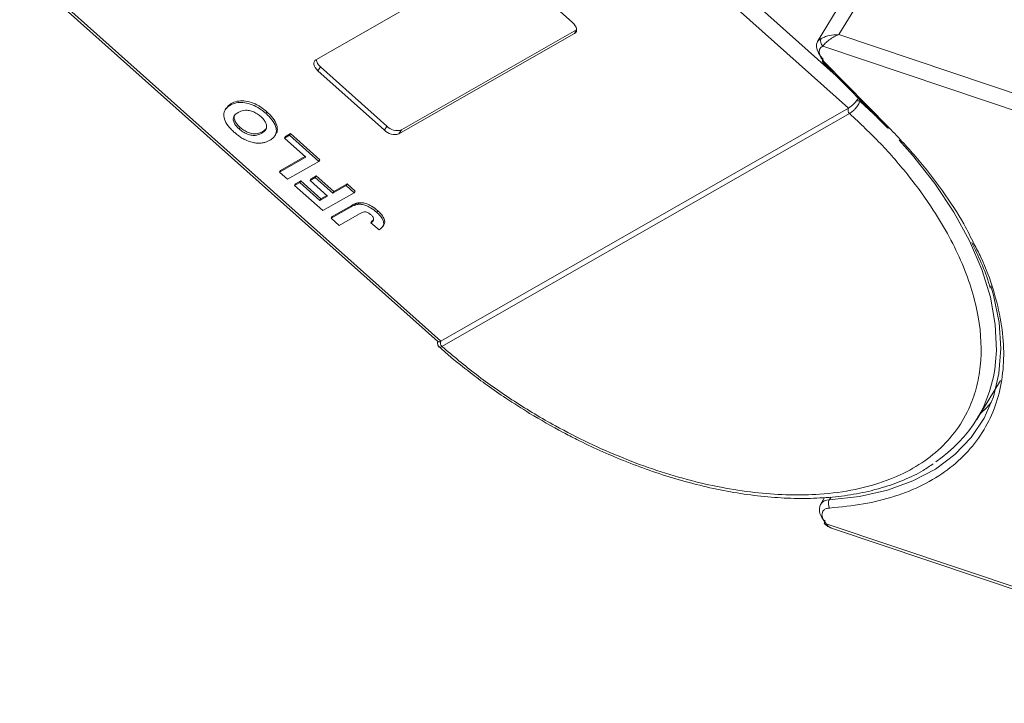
# Model space of a CAD drawing. Header units: millimetres. Extents: x 2205 to 3679, y 833 to 1866.
# Tile 37 of 86: x 3014 to 3089, y 1595 to 1647. Entities that reach past the tile are written whole.
import ezdxf

# ---------------------------------------------------------------- set-up
doc = ezdxf.new("R2010")
doc.units = ezdxf.units.MM

msp = doc.modelspace()

# ---------------------------------------------------------------- linework, layer by layer
at = {"color": 7, "linetype": 'Continuous', "lineweight": 15}
for p, q in [((3076.197, 1642.641), (3047.722, 1668.063)), ((3046.157, 1667.809), (3077.13, 1640.157)), ((3036.363, 1643.858), (3049.806, 1651.544)), ((3045.922, 1622.316), (3013.688, 1651.094)), ((3013.713, 1650.839), (3045.71, 1622.274)), ((3050.922, 1651.25), (3056.01, 1646.709)), ((3076.404, 1645.789), (3078.085, 1648.551)), ((3076.638, 1648.324), (3074.771, 1645.255)), ((3056.166, 1645.866), (3042.722, 1638.181)), ((3042.909, 1638.488), (3056.326, 1646.158)), ((3056.326, 1646.13), (3056.166, 1645.866)), ((3114.299, 1633.06), (3076.404, 1645.789)), ((3075.169, 1644.903), (3113.928, 1631.884)), ((3036.706, 1643.323), (3036.519, 1643.016)), ((3036.706, 1643.323), (3041.793, 1638.781)), ((3075.146, 1643.709), (3080.131, 1638.641)), ((3075.273, 1643.711), (3080.258, 1638.643)), ((3041.606, 1638.474), (3036.519, 1643.016)), ((3029.888, 1640.503), (3029.814, 1640.38)), ((3078.002, 1640.698), (3079.411, 1639.374)), ((3029.491, 1640.144), (3029.416, 1640.021)), ((3032.545, 1639.74), (3032.62, 1639.862)), ((3045.923, 1622.317), (3077.129, 1640.157)), ((3077.221, 1639.743), (3046.015, 1621.903)), ((3077.223, 1639.744), (3077.221, 1639.743)), ((3030.484, 1638.56), (3030.559, 1638.682)), ((3041.793, 1638.781), (3041.606, 1638.474)), ((3032.214, 1638.23), (3032.289, 1638.353)), ((3033.227, 1638.042), (3033.302, 1638.165)), ((3033.953, 1637.852), (3034.353, 1638.08)), ((3034.028, 1637.974), (3033.953, 1637.852)), ((3034.028, 1637.974), (3034.428, 1638.203)), ((3034.353, 1638.08), (3034.428, 1638.203)), ((3034.353, 1638.08), (3036.595, 1636.079)), ((3034.428, 1638.203), (3036.67, 1636.201)), ((3042.909, 1638.488), (3042.722, 1638.181)), ((3035.584, 1636.396), (3033.953, 1637.852)), ((3033.658, 1635.375), (3035.529, 1636.445)), ((3033.583, 1635.252), (3035.584, 1636.396)), ((3036.595, 1636.079), (3034.195, 1634.706)), ((3036.67, 1636.201), (3036.595, 1636.079)), ((3033.658, 1635.375), (3033.583, 1635.252)), ((3034.195, 1634.706), (3033.583, 1635.252)), ((3035.988, 1634.737), (3036.388, 1634.966)), ((3036.388, 1634.966), (3036.313, 1634.843)), ((3036.388, 1634.966), (3037.733, 1633.765)), ((3034.725, 1634.233), (3035.125, 1634.462)), ((3034.799, 1634.356), (3034.725, 1634.233)), ((3036.885, 1632.304), (3034.725, 1634.233)), ((3034.799, 1634.356), (3035.199, 1634.585)), ((3035.199, 1634.585), (3035.125, 1634.462)), ((3035.125, 1634.462), (3036.674, 1633.079)), ((3035.199, 1634.585), (3036.748, 1633.202)), ((3035.913, 1634.614), (3036.313, 1634.843)), ((3035.988, 1634.737), (3035.913, 1634.614)), ((3037.258, 1633.413), (3035.913, 1634.614)), ((3036.313, 1634.843), (3037.659, 1633.642)), ((3037.659, 1633.642), (3038.674, 1634.223)), ((3037.733, 1633.765), (3038.749, 1634.345)), ((3038.674, 1634.223), (3038.749, 1634.345)), ((3038.674, 1634.223), (3039.286, 1633.677)), ((3038.749, 1634.345), (3039.36, 1633.8)), ((3036.674, 1633.079), (3037.258, 1633.413)), ((3036.748, 1633.202), (3037.204, 1633.462)), ((3039.286, 1633.677), (3036.885, 1632.304)), ((3037.733, 1633.765), (3037.659, 1633.642)), ((3039.36, 1633.8), (3039.286, 1633.677)), ((3036.748, 1633.202), (3036.674, 1633.079)), ((3037.612, 1631.845), (3039.125, 1632.71)), ((3039.125, 1632.71), (3039.051, 1632.587)), ((3039.651, 1632.909), (3039.576, 1632.786)), ((3037.537, 1631.722), (3039.051, 1632.587)), ((3039.703, 1632.064), (3038.149, 1631.176)), ((3041.099, 1632.292), (3041.025, 1632.169)), ((3037.612, 1631.845), (3037.537, 1631.722)), ((3038.149, 1631.176), (3037.537, 1631.722)), ((3040.639, 1631.486), (3040.564, 1631.363)), ((3040.564, 1631.363), (3041.207, 1630.835)), ((3041.481, 1631.08), (3041.556, 1631.203)), ((3046.015, 1621.903), (3046.014, 1621.902)), ((3086.953, 1616.312), (3088.765, 1619.289)), ((3075.306, 1610.338), (3074.984, 1609.809)), ((3075.667, 1610.152), (3075.799, 1610.369)), ((3115.769, 1594.768), (3075.439, 1608.315)), ((3075.837, 1607.992), (3115.788, 1594.573))]:
    msp.add_line(p, q, dxfattribs=at)
at = {"color": 7, "linetype": 'Continuous', "lineweight": 15, "flags": 128}
for points in [[(3056.01, 1646.709), (3056.125, 1646.592), (3056.217, 1646.47), (3056.282, 1646.347), (3056.319, 1646.227), (3056.325, 1646.114), (3056.301, 1646.015), (3056.247, 1645.931), (3056.166, 1645.866)], [(3074.771, 1645.255), (3074.879, 1645.386), (3075.049, 1645.5)], [(3075.188, 1643.911), (3074.988, 1644.142), (3074.834, 1644.38), (3074.731, 1644.616), (3074.684, 1644.843), (3074.693, 1645.052), (3074.759, 1645.235), (3074.771, 1645.255)], [(3036.519, 1643.016), (3036.404, 1643.132), (3036.312, 1643.254), (3036.246, 1643.378), (3036.21, 1643.498), (3036.203, 1643.61), (3036.228, 1643.71), (3036.282, 1643.794), (3036.363, 1643.858)], [(3075.146, 1643.709), (3075.136, 1643.725), (3075.13, 1643.758), (3075.137, 1643.801), (3075.157, 1643.853), (3075.188, 1643.911)], [(3075.273, 1643.711), (3075.224, 1643.696), (3075.183, 1643.693), (3075.154, 1643.703), (3075.146, 1643.709)], [(3080.258, 1638.643), (3080.209, 1638.628), (3080.168, 1638.625), (3080.139, 1638.635), (3080.131, 1638.641)], [(3081.014, 1637.714), (3082.036, 1636.551), (3083.734, 1634.387), (3085.193, 1632.192), (3086.398, 1629.991), (3087.336, 1627.809), (3087.995, 1625.667), (3088.37, 1623.591), (3088.456, 1621.602), (3088.399, 1620.728)], [(3088.035, 1626.556), (3088.242, 1625.833), (3088.666, 1623.742), (3088.805, 1621.734), (3088.657, 1619.829), (3088.226, 1618.048), (3087.514, 1616.409), (3086.529, 1614.93), (3085.283, 1613.627), (3083.787, 1612.513), (3082.059, 1611.6), (3080.115, 1610.897), (3077.977, 1610.413), (3075.667, 1610.152)], [(3087.23, 1616.767), (3087.721, 1617.237), (3088.068, 1617.61)], [(3075.302, 1608.324), (3075.291, 1608.34), (3075.283, 1608.376), (3075.289, 1608.42), (3075.308, 1608.473), (3075.339, 1608.531)]]:
    msp.add_lwpolyline(points, dxfattribs=at)
at = {"color": 7, "linetype": 'Continuous', "lineweight": 15}
for centre, radius, start, end in [((3075.504, 1645.281), 0.505, 154.26532, 228.37702), ((3037.218, 1643.984), 0.837, 187.61545, 232.20598), ((3077.808, 1639.988), 0.736, 74.71127, 94.5465), ((3077.44, 1640.009), 0.344, 154.50284, 230.54279), ((3077.441, 1640.01), 0.344, 154.62039, 230.5722), ((3042.586, 1639.529), 1.09, 223.32862, 287.22701), ((3042.399, 1639.222), 1.09, 223.32862, 287.22701), ((3046.232, 1622.168), 0.344, 154.38646, 230.5161), ((3046.234, 1622.169), 0.344, 154.50316, 230.54262), ((3078.144, 1621.674), 10.299, 303.41542, 354.73081), ((3075.637, 1609.362), 0.791, 87.80856, 145.60437), ((3076.221, 1609.857), 0.627, 151.98145, 211.42178), ((3076.027, 1609.41), 1.116, 159.06231, 231.94779), ((3075.378, 1608.427), 0.128, 233.17173, 298.70948)]:
    msp.add_arc(centre, radius, start, end, dxfattribs=at)
for points, knots in [([(3075.049, 1645.5), (3075.126, 1645.534), (3075.295, 1645.61), (3075.748, 1645.746), (3076.147, 1645.772), (3076.404, 1645.789)], [0, 0, 0, 0, 0.2270634, 0.5015869, 1, 1, 1, 1]), ([(3076.404, 1645.789), (3076.274, 1645.735), (3076.015, 1645.626), (3075.651, 1645.385), (3075.345, 1645.121), (3075.225, 1644.973), (3075.169, 1644.903)], [0, 0, 0, 0, 0.251519, 0.501784, 0.765632, 1, 1, 1, 1]), ([(3030.092, 1638.324), (3030.009, 1638.401), (3029.759, 1638.634), (3029.436, 1639.059), (3029.277, 1639.544), (3029.345, 1639.981), (3029.574, 1640.234), (3029.767, 1640.352), (3029.814, 1640.38)], [0, 0, 0, 0, 0.101398, 0.306996, 0.506144, 0.685262, 0.924557, 1, 1, 1, 1]), ([(3029.511, 1640.13), (3029.58, 1640.233), (3029.678, 1640.379), (3029.841, 1640.475), (3029.888, 1640.503)], [0, 0, 0, 0, 0.71022, 1, 1, 1, 1]), ([(3029.814, 1640.38), (3029.88, 1640.415), (3030.08, 1640.519), (3030.477, 1640.614), (3031.044, 1640.574), (3031.633, 1640.376), (3032.148, 1640.075), (3032.425, 1639.841), (3032.545, 1639.74)], [0, 0, 0, 0, 0.101888, 0.307343, 0.492963, 0.678647, 0.860791, 1, 1, 1, 1]), ([(3029.888, 1640.503), (3029.955, 1640.538), (3030.154, 1640.642), (3030.552, 1640.737), (3031.119, 1640.697), (3031.708, 1640.499), (3032.223, 1640.198), (3032.5, 1639.964), (3032.62, 1639.862)], [0, 0, 0, 0, 0.101888, 0.307343, 0.492963, 0.678647, 0.860791, 1, 1, 1, 1]), ([(3077.13, 1640.157), (3077.188, 1640.195), (3077.305, 1640.27), (3077.513, 1640.458), (3077.662, 1640.618), (3077.737, 1640.707), (3077.749, 1640.721)], [0, 0, 0, 0, 0.313357, 0.626713, 0.94007, 1, 1, 1, 1]), ([(3078.002, 1640.698), (3077.99, 1640.653), (3077.964, 1640.554), (3077.887, 1640.408), (3077.787, 1640.26), (3077.656, 1640.101), (3077.509, 1639.957), (3077.353, 1639.826), (3077.269, 1639.773), (3077.223, 1639.744)], [0, 0, 0, 0, 0.111997, 0.244844, 0.369168, 0.500899, 0.687533, 0.828138, 1, 1, 1, 1]), ([(3077.749, 1640.721), (3077.795, 1640.778), (3077.849, 1640.843), (3077.89, 1640.905), (3077.896, 1640.914)], [0, 0, 0, 0, 0.855943, 1, 1, 1, 1]), ([(3030.484, 1638.56), (3030.403, 1638.638), (3030.239, 1638.796), (3030.076, 1639.06), (3030.017, 1639.316), (3030.087, 1639.578), (3030.253, 1639.731), (3030.388, 1639.812), (3030.414, 1639.828)], [0, 0, 0, 0, 0.160292, 0.321922, 0.490761, 0.657569, 0.933883, 1, 1, 1, 1]), ([(3030.559, 1638.682), (3030.478, 1638.761), (3030.314, 1638.919), (3030.15, 1639.184), (3030.097, 1639.435), (3030.12, 1639.609), (3030.185, 1639.67), (3030.197, 1639.682)], [0, 0, 0, 0, 0.230291, 0.462505, 0.705076, 0.944729, 1, 1, 1, 1]), ([(3030.414, 1639.828), (3030.48, 1639.862), (3030.668, 1639.958), (3031.008, 1640.022), (3031.43, 1639.941), (3031.78, 1639.79), (3032.013, 1639.625), (3032.125, 1639.528), (3032.146, 1639.51)], [0, 0, 0, 0, 0.15859, 0.447239, 0.620381, 0.793575, 0.961295, 1, 1, 1, 1]), ([(3032.146, 1639.51), (3032.228, 1639.431), (3032.391, 1639.272), (3032.545, 1639.006), (3032.607, 1638.74), (3032.528, 1638.464), (3032.355, 1638.315), (3032.227, 1638.238), (3032.214, 1638.23)], [0, 0, 0, 0, 0.1597099, 0.3204292, 0.4910735, 0.6770503, 0.9662903, 1, 1, 1, 1]), ([(3032.545, 1639.74), (3032.628, 1639.663), (3032.878, 1639.43), (3033.207, 1639.003), (3033.367, 1638.515), (3033.297, 1638.079), (3033.07, 1637.833), (3032.883, 1637.719), (3032.841, 1637.693)], [0, 0, 0, 0, 0.102171, 0.30922, 0.51365, 0.692275, 0.932413, 1, 1, 1, 1]), ([(3032.62, 1639.862), (3032.702, 1639.785), (3032.953, 1639.553), (3033.284, 1639.123), (3033.432, 1638.645), (3033.415, 1638.318), (3033.307, 1638.205), (3033.282, 1638.179)], [0, 0, 0, 0, 0.137027, 0.414714, 0.688887, 0.928452, 1, 1, 1, 1]), ([(3077.221, 1639.743), (3078.027, 1638.981), (3079.664, 1637.434), (3081.81, 1634.946), (3083.548, 1632.547), (3084.882, 1630.297), (3085.873, 1628.232), (3086.62, 1626.181), (3087.269, 1623.498), (3087.378, 1620.964), (3086.954, 1618.671), (3086.327, 1616.944), (3085.318, 1615.274), (3083.871, 1613.755), (3082.113, 1612.526), (3080.049, 1611.57), (3077.657, 1610.894), (3075.156, 1610.557), (3072.66, 1610.499), (3070.247, 1610.654), (3067.725, 1611.019), (3064.256, 1611.789), (3060.715, 1612.963), (3057.237, 1614.492), (3054.456, 1615.916), (3051.56, 1617.653), (3048.633, 1619.695), (3046.879, 1621.174), (3046.015, 1621.903)], [0, 0, 0, 0, 0.038862, 0.078912, 0.120068, 0.152227, 0.184382, 0.217215, 0.250043, 0.315618, 0.347778, 0.379932, 0.421093, 0.461142, 0.5, 0.538863, 0.578912, 0.620068, 0.652227, 0.684382, 0.717215, 0.750043, 0.815618, 0.847778, 0.879932, 0.921093, 0.96114, 1, 1, 1, 1]), ([(3077.129, 1640.157), (3077.13, 1640.157), (3077.13, 1640.157), (3077.13, 1640.157), (3077.13, 1640.157), (3077.13, 1640.157)], [0, 0, 0, 0, 0.384666, 0.692333, 1, 1, 1, 1]), ([(3032.289, 1638.353), (3032.222, 1638.319), (3032.054, 1638.232), (3031.749, 1638.168), (3031.369, 1638.215), (3031.019, 1638.349), (3030.747, 1638.522), (3030.607, 1638.641), (3030.559, 1638.682)], [0, 0, 0, 0, 0.158617, 0.400864, 0.573059, 0.745486, 0.912985, 1, 1, 1, 1]), ([(3030.856, 1637.78), (3030.805, 1637.808), (3030.702, 1637.865), (3030.562, 1637.956), (3030.433, 1638.046), (3030.316, 1638.135), (3030.201, 1638.228), (3030.128, 1638.292), (3030.092, 1638.324)], [0, 0, 0, 0, 0.185429, 0.37219, 0.527708, 0.683877, 0.841678, 1, 1, 1, 1]), ([(3032.214, 1638.23), (3032.147, 1638.196), (3031.979, 1638.109), (3031.674, 1638.045), (3031.294, 1638.093), (3030.944, 1638.226), (3030.672, 1638.399), (3030.532, 1638.519), (3030.484, 1638.56)], [0, 0, 0, 0, 0.158617, 0.400864, 0.573059, 0.745486, 0.912985, 1, 1, 1, 1]), ([(3032.573, 1638.615), (3032.501, 1638.528), (3032.42, 1638.43), (3032.302, 1638.361), (3032.289, 1638.353)], [0, 0, 0, 0, 0.885532, 1, 1, 1, 1]), ([(3080.258, 1638.643), (3081.001, 1637.855), (3082.486, 1636.281), (3084.377, 1633.808), (3085.827, 1631.624), (3086.491, 1630.271), (3086.741, 1629.764)], [0, 0, 0, 0, 0.2748088, 0.5496356, 0.8310259, 1, 1, 1, 1]), ([(3032.089, 1637.471), (3031.993, 1637.473), (3031.802, 1637.475), (3031.413, 1637.548), (3031.087, 1637.66), (3030.881, 1637.767), (3030.856, 1637.78)], [0, 0, 0, 0, 0.250896, 0.502166, 0.940512, 1, 1, 1, 1]), ([(3032.841, 1637.693), (3032.809, 1637.675), (3032.744, 1637.639), (3032.636, 1637.591), (3032.517, 1637.546), (3032.386, 1637.509), (3032.244, 1637.482), (3032.141, 1637.475), (3032.089, 1637.471)], [0, 0, 0, 0, 0.1539502, 0.3081809, 0.478699, 0.6499612, 0.8242026, 1, 1, 1, 1]), ([(3039.051, 1632.587), (3039.083, 1632.605), (3039.148, 1632.641), (3039.24, 1632.685), (3039.325, 1632.721), (3039.404, 1632.747), (3039.486, 1632.772), (3039.546, 1632.782), (3039.576, 1632.786)], [0, 0, 0, 0, 0.20827, 0.416707, 0.561481, 0.706573, 0.852825, 1, 1, 1, 1]), ([(3039.125, 1632.71), (3039.158, 1632.728), (3039.223, 1632.764), (3039.314, 1632.808), (3039.4, 1632.844), (3039.479, 1632.87), (3039.56, 1632.895), (3039.621, 1632.904), (3039.651, 1632.909)], [0, 0, 0, 0, 0.20827, 0.416707, 0.561481, 0.706573, 0.852825, 1, 1, 1, 1]), ([(3039.576, 1632.786), (3039.67, 1632.79), (3039.859, 1632.797), (3040.197, 1632.707), (3040.613, 1632.511), (3040.869, 1632.298), (3041.025, 1632.169)], [0, 0, 0, 0, 0.20646, 0.413515, 0.645211, 1, 1, 1, 1]), ([(3039.651, 1632.909), (3039.745, 1632.912), (3039.933, 1632.919), (3040.272, 1632.83), (3040.687, 1632.634), (3040.944, 1632.421), (3041.099, 1632.292)], [0, 0, 0, 0, 0.20646, 0.413515, 0.645211, 1, 1, 1, 1]), ([(3039.703, 1632.064), (3039.768, 1632.099), (3039.882, 1632.16), (3040.047, 1632.209), (3040.191, 1632.207), (3040.312, 1632.166), (3040.45, 1632.09), (3040.534, 1632.019), (3040.585, 1631.976)], [0, 0, 0, 0, 0.2920273, 0.5048541, 0.6139046, 0.723685, 0.8298165, 1, 1, 1, 1]), ([(3040.585, 1631.976), (3040.611, 1631.952), (3040.663, 1631.903), (3040.718, 1631.832), (3040.756, 1631.766), (3040.775, 1631.71), (3040.784, 1631.657), (3040.782, 1631.624), (3040.78, 1631.608)], [0, 0, 0, 0, 0.202387, 0.410907, 0.557829, 0.709472, 0.853224, 1, 1, 1, 1]), ([(3041.025, 1632.169), (3041.107, 1632.092), (3041.294, 1631.916), (3041.504, 1631.615), (3041.576, 1631.322), (3041.494, 1631.038), (3041.32, 1630.915), (3041.207, 1630.835)], [0, 0, 0, 0, 0.155292, 0.353145, 0.543243, 0.704067, 1, 1, 1, 1]), ([(3041.099, 1632.292), (3041.182, 1632.215), (3041.369, 1632.039), (3041.581, 1631.736), (3041.643, 1631.45), (3041.619, 1631.27), (3041.557, 1631.215), (3041.549, 1631.208)], [0, 0, 0, 0, 0.213477, 0.485462, 0.746786, 0.967868, 1, 1, 1, 1]), ([(3040.78, 1631.608), (3040.774, 1631.587), (3040.763, 1631.545), (3040.726, 1631.498), (3040.688, 1631.458), (3040.649, 1631.424), (3040.608, 1631.393), (3040.579, 1631.373), (3040.564, 1631.363)], [0, 0, 0, 0, 0.193806, 0.393127, 0.544069, 0.695412, 0.847613, 1, 1, 1, 1]), ([(3040.639, 1631.486), (3040.654, 1631.496), (3040.684, 1631.516), (3040.727, 1631.55), (3040.758, 1631.576), (3040.773, 1631.593), (3040.776, 1631.596)], [0, 0, 0, 0, 0.30136, 0.602975, 0.929011, 1, 1, 1, 1]), ([(3086.741, 1629.764), (3086.923, 1629.42), (3087.556, 1628.223), (3088.27, 1626.208), (3088.866, 1623.782), (3089.075, 1621.48), (3088.926, 1619.324), (3088.423, 1617.322), (3087.56, 1615.487), (3086.341, 1613.844), (3084.768, 1612.423), (3082.875, 1611.261), (3080.707, 1610.388), (3078.322, 1609.778), (3076.564, 1609.613), (3075.686, 1609.53)], [0, 0, 0, 0, 0.033077, 0.115026, 0.196413, 0.275893, 0.355385, 0.434865, 0.514356, 0.595743, 0.677692, 0.759642, 0.841028, 0.920512, 1, 1, 1, 1]), ([(3086.57, 1629.87), (3086.818, 1629.349), (3087.344, 1628.245), (3087.8, 1627.072), (3087.969, 1626.436), (3087.989, 1626.361)], [0, 0, 0, 0, 0.441064, 0.934069, 1, 1, 1, 1]), ([(3045.687, 1622.307), (3045.68, 1622.248), (3045.667, 1622.14), (3045.703, 1621.976), (3045.767, 1621.901), (3045.802, 1621.861)], [0, 0, 0, 0, 0.363867, 0.658166, 1, 1, 1, 1]), ([(3045.717, 1622.281), (3045.73, 1622.27), (3045.762, 1622.244), (3045.849, 1622.276), (3045.912, 1622.311), (3045.922, 1622.316)], [0, 0, 0, 0, 0.371133, 0.899006, 1, 1, 1, 1]), ([(3045.922, 1622.316), (3045.922, 1622.316), (3045.923, 1622.316), (3045.923, 1622.317), (3045.923, 1622.317), (3045.923, 1622.317)], [0, 0, 0, 0, 0.3846993, 0.6923496, 1, 1, 1, 1]), ([(3046.014, 1621.902), (3045.974, 1621.883), (3045.901, 1621.846), (3045.834, 1621.837), (3045.817, 1621.858), (3045.811, 1621.865)], [0, 0, 0, 0, 0.443445, 0.806261, 1, 1, 1, 1]), ([(3045.815, 1621.869), (3046.038, 1621.667), (3046.799, 1620.98), (3048.033, 1620.002), (3049.513, 1618.895), (3051.015, 1617.848), (3052.118, 1617.159), (3052.728, 1616.777)], [0, 0, 0, 0, 0.107273, 0.365989, 0.55071, 0.751571, 1, 1, 1, 1]), ([(3052.728, 1616.777), (3053.576, 1616.28), (3054.765, 1615.582), (3056.565, 1614.658), (3058.109, 1613.921), (3059.963, 1613.13), (3061.912, 1612.396), (3063.945, 1611.74), (3066.022, 1611.185), (3068.113, 1610.748), (3070.193, 1610.441), (3072.24, 1610.271), (3074.235, 1610.244), (3076.16, 1610.366), (3078, 1610.639), (3079.743, 1611.063), (3081.369, 1611.65), (3082.676, 1612.265), (3083.373, 1612.744), (3083.628, 1612.919)], [0, 0, 0, 0, 0.077042, 0.108033, 0.15937, 0.212414, 0.269049, 0.327849, 0.38824, 0.449773, 0.512143, 0.575139, 0.638624, 0.702518, 0.766787, 0.831442, 0.89655, 0.962241, 1, 1, 1, 1]), ([(3075.686, 1609.53), (3075.6, 1609.519), (3075.426, 1609.495), (3075.239, 1609.376), (3075.119, 1609.207), (3075.111, 1609.06), (3075.107, 1608.988)], [0, 0, 0, 0, 0.245513, 0.5, 0.754487, 1, 1, 1, 1]), ([(3075.301, 1608.325), (3075.385, 1608.248), (3075.543, 1608.105), (3075.733, 1608.031), (3075.823, 1607.997)], [0, 0, 0, 0, 0.531534, 1, 1, 1, 1]), ([(3075.439, 1608.315), (3075.501, 1608.226), (3075.604, 1608.078), (3075.775, 1608.029), (3075.843, 1608.01)], [0, 0, 0, 0, 0.601237, 1, 1, 1, 1])]:
    msp.add_open_spline(points, degree=3, knots=knots, dxfattribs=at)
for points in [[(3075.169, 1644.903), (3075.085, 1644.847), (3074.919, 1644.736), (3074.902, 1644.535), (3074.893, 1644.434)], [(3074.893, 1644.434), (3074.915, 1644.315), (3074.959, 1644.078), (3075.168, 1643.833), (3075.273, 1643.711)], [(3075.107, 1608.988), (3075.126, 1608.878), (3075.164, 1608.658), (3075.348, 1608.429), (3075.439, 1608.315)]]:
    msp.add_open_spline(points, degree=3, dxfattribs=at)

doc.saveas('drawing.dxf')
